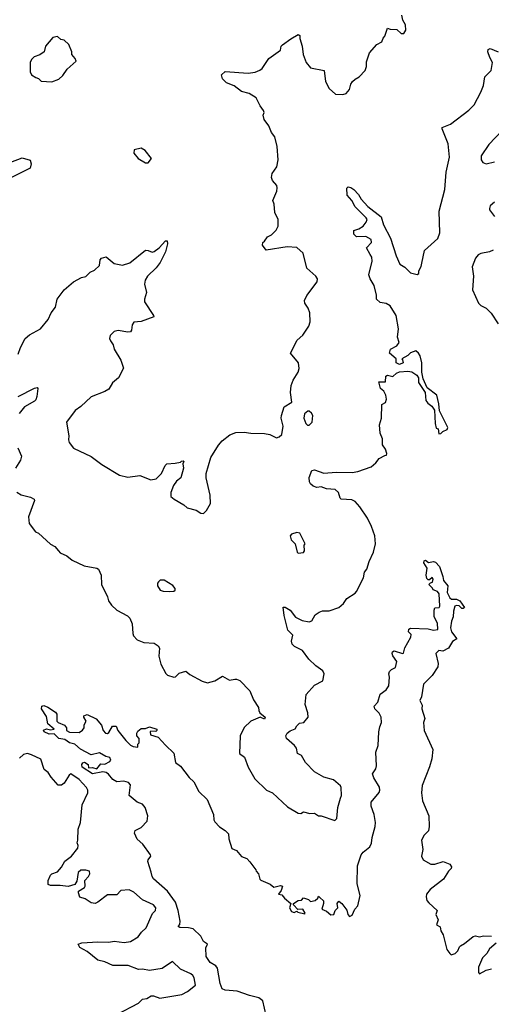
# Model space of a CAD drawing. Extents: x 2220520 to 2384350, y 721165 to 893491.
# Tile 219 of 256: x 2291846 to 2295332, y 842860 to 850142. Entities that reach past the tile are written whole.
import ezdxf

# ---------------------------------------------------------------- set-up
doc = ezdxf.new("R2010")
doc.units = 0

msp = doc.modelspace()

# ---------------------------------------------------------------- linework, layer by layer
at = {"layer": '0CON20XD'}
for points in [[(2292841.4, 848428.6), (2292876.2, 848455), (2292925, 848507.5), (2292936.1, 848506.1), (2292940, 848485), (2292924.2, 848425), (2292885, 848346), (2292855, 848308), (2292790, 848245), (2292772.9, 848215), (2292770, 848185), (2292782.5, 848125), (2292769.2, 848075), (2292770, 848055), (2292836.2, 847955), (2292836.7, 847945), (2292745, 847910), (2292690, 847905), (2292676.7, 847885), (2292673, 847847), (2292665, 847832.5), (2292645, 847830), (2292575, 847843.8), (2292545, 847836.7), (2292515, 847807.5), (2292510, 847785), (2292516.4, 847766.4), (2292537.7, 847737.7), (2292543.8, 847705), (2292593.9, 847623.9), (2292612.5, 847565), (2292575.8, 847494.2), (2292532.7, 847457.3), (2292505, 847410), (2292475, 847392), (2292375, 847354), (2292297.9, 847282.1), (2292257.3, 847252.7), (2292192.5, 847165), (2292210, 847065), (2292206.7, 847035), (2292211.2, 847015), (2292245, 846973.8), (2292375, 846912.5), (2292453.4, 846853.4), (2292585, 846772.5), (2292645, 846760), (2292735, 846770), (2292815, 846740), (2292855, 846747.5), (2292893.6, 846786.4), (2292922.5, 846845), (2292935, 846857.5), (2292995, 846862.5), (2293035, 846870), (2293041.7, 846878.3), (2293055, 846880), (2293060, 846875), (2293052.5, 846857.5), (2293056.7, 846825), (2293037.5, 846755), (2293005, 846730), (2292983.9, 846696.1), (2292963.3, 846645), (2292963.3, 846615), (2292987.5, 846595), (2293060, 846555), (2293083, 846533), (2293150, 846515), (2293185, 846492.5), (2293205, 846490), (2293228.3, 846511.7), (2293257.5, 846565), (2293254, 846625), (2293223.8, 846755), (2293223.8, 846785), (2293258.8, 846905), (2293316, 846995), (2293343.2, 847026.8), (2293398.8, 847071.2), (2293445, 847090), (2293505, 847092), (2293555, 847083.8), (2293655, 847081.2), (2293695, 847073.3), (2293745, 847050), (2293765, 847056.7), (2293783.3, 847075), (2293794, 847135), (2293780, 847195), (2293782, 847215), (2293801.2, 847278.8), (2293857, 847313), (2293849.2, 847385), (2293853.6, 847436.4), (2293867.1, 847475), (2293905.8, 847535), (2293911.7, 847561.7), (2293906.7, 847605), (2293847.5, 847675), (2293897.7, 847772.3), (2293940.3, 847809.7), (2293983.8, 847875), (2293992.3, 847907.7), (2293990, 847975), (2293979.5, 848009.5), (2293953.8, 848045), (2293951.2, 848065), (2293967.7, 848102.3), (2294045, 848202.5), (2294048.8, 848225), (2294035.8, 848245.8), (2293968.8, 848305), (2293942, 848415), (2293895, 848457.1), (2293822.7, 848462.7), (2293667, 848437), (2293640, 848475), (2293642.5, 848495), (2293656.4, 848503.6), (2293677.5, 848535), (2293708.3, 848551.7), (2293742.5, 848585), (2293756.7, 848615), (2293756.7, 848665), (2293733.3, 848715), (2293727.7, 848777.7), (2293716.7, 848805), (2293746.2, 848875), (2293749.5, 848899.5), (2293746.2, 848915), (2293713.9, 848953.9), (2293706.7, 848975), (2293712.5, 849005), (2293747.5, 849055), (2293756.2, 849105), (2293750, 849205), (2293731.2, 849275), (2293707.3, 849307.3), (2293687.1, 849357.1), (2293653.8, 849405), (2293646.7, 849435), (2293652.5, 849455), (2293649.3, 849469.3), (2293623.3, 849505), (2293593.9, 849563.9), (2293542.5, 849595), (2293485, 849612), (2293432.8, 849652.8), (2293375, 849676), (2293346.2, 849705), (2293337.5, 849735), (2293365, 849758.8), (2293535, 849745.8), (2293585.7, 849754.3), (2293620.7, 849769.3), (2293638.3, 849781.7), (2293687.5, 849855), (2293773, 849917), (2293780, 849945), (2293790, 849955), (2293849.5, 850000.5), (2293905, 850032.5), (2293917.5, 850025), (2293917, 850003), (2293934, 849945), (2293942, 849885), (2293963.3, 849825), (2293996.4, 849786.4), (2294095.9, 849765.9), (2294106.2, 849685), (2294135, 849632.5), (2294181.7, 849591.7), (2294235, 849587.5), (2294260, 849595), (2294283.6, 849626.4), (2294294.1, 849665.9), (2294306.1, 849683.9), (2294325, 849703.3), (2294355, 849720), (2294398.8, 849765), (2294408.8, 849795), (2294408.8, 849831.2), (2294432.3, 849897.7), (2294485, 849957.5), (2294523, 849977), (2294532.5, 850005), (2294545, 850020), (2294565, 850080), (2294585, 850072.5), (2294635, 850070), (2294665, 850040), (2294685, 850040), (2294700, 850065), (2294697.5, 850105), (2294678.3, 850138.3), (2294670, 850175)], [(2292085, 849682.5), (2292135, 849702.5), (2292165, 849730), (2292196.7, 849775), (2292262.5, 849835), (2292256.1, 849856.1), (2292232.5, 849885), (2292232.5, 849905), (2292209.3, 849959.3), (2292175, 849990), (2292150, 849995), (2292125, 850017.5), (2292090.7, 850009.3), (2292036.7, 849945), (2292026.7, 849905), (2291995, 849881.2), (2291953.9, 849866.1), (2291933.6, 849846.4), (2291922.5, 849825), (2291923, 849757), (2291932.5, 849735), (2291965, 849713.3), (2291985, 849707.5), (2292005, 849687.5), (2292085, 849682.5)], [(2294043.3, 846683.3), (2294015, 846692.1), (2293995, 846709.1), (2293987.7, 846725), (2293985, 846756.7), (2294005, 846808.6), (2294025, 846812.5), (2294095, 846788.1), (2294185, 846795.5), (2294305, 846794.3), (2294345, 846800.8), (2294444.2, 846835.8), (2294480, 846865), (2294503.9, 846896.1), (2294545, 846920), (2294558.3, 846921.7), (2294560, 846935), (2294550, 846965), (2294528.3, 846998.3), (2294527, 847043), (2294511.2, 847085), (2294506.2, 847145), (2294520, 847195), (2294523, 847297), (2294549.3, 847310.7), (2294556.7, 847335), (2294552.5, 847365), (2294537.5, 847395), (2294513.3, 847415), (2294500, 847465), (2294550, 847465), (2294553.3, 847505), (2294565, 847512.5), (2294605, 847502.5), (2294631.7, 847528.3), (2294655, 847537.5), (2294715, 847542.5), (2294745, 847537.5), (2294783, 847513), (2294793, 847493), (2294795, 847460), (2294842.5, 847385), (2294847.5, 847325), (2294862.5, 847305), (2294893.9, 847283.9), (2294913.3, 847255), (2294916.2, 847156.2), (2294925, 847120), (2294940, 847115), (2294945, 847080), (2294958.3, 847081.7), (2294973, 847097), (2295005, 847112.5), (2295010, 847125), (2294949.5, 847249.5), (2294945, 847300), (2294928.8, 847365), (2294858.8, 847418.8), (2294827.5, 847485), (2294818.8, 847535), (2294819.4, 847605), (2294806.9, 847655), (2294795, 847676.7), (2294775, 847693.8), (2294735, 847678), (2294715, 847658.8), (2294670, 847635), (2294677, 847627), (2294680, 847605), (2294655, 847592.5), (2294630, 847605), (2294630, 847635), (2294580, 847675), (2294587.5, 847705), (2294635, 847730), (2294651.2, 847755), (2294638, 847795), (2294646.2, 847855), (2294628.8, 847955), (2294585.6, 848025.6), (2294555, 848043.1), (2294509.7, 848049.7), (2294484.1, 848074.1), (2294484, 848105), (2294466, 848175), (2294436, 848225), (2294428, 848255), (2294451.2, 848355), (2294450, 848385), (2294436.7, 848405), (2294408.8, 848455), (2294446.2, 848495), (2294445, 848516.7), (2294405, 848538.6), (2294335, 848536.7), (2294315.6, 848555), (2294315.9, 848584.1), (2294353.3, 848595), (2294386.2, 848613.8), (2294408, 848645), (2294414, 848665), (2294407.6, 848677.6), (2294325, 848758.2), (2294301.5, 848805), (2294266.7, 848845), (2294263.6, 848896.4), (2294275, 848906.7), (2294295, 848901.2), (2294315, 848885.8), (2294350.3, 848850.3), (2294370, 848815), (2294419.6, 848759.6), (2294517.3, 848685), (2294536.2, 848625), (2294587.1, 848527.1), (2294628.1, 848395), (2294655.8, 848335), (2294692.1, 848312.1), (2294735, 848268.8), (2294785, 848257.5), (2294796.7, 848265), (2294797.5, 848285), (2294814.1, 848315.9), (2294817.7, 848342.3), (2294838.6, 848435), (2294936, 848524), (2294952.7, 848565), (2294947.1, 848725), (2294990, 848885), (2294998.9, 849015), (2295023.8, 849125), (2295013.6, 849225), (2294968.8, 849335), (2294970, 849345), (2295031.8, 849368.2), (2295166.8, 849473.2), (2295205, 849513.3), (2295255.6, 849605), (2295274.5, 849655), (2295285, 849720), (2295330.5, 849765), (2295342.2, 849825), (2295322.7, 849862.7), (2295306, 849905), (2295308.8, 849921.2), (2295325, 849928.8), (2295383.9, 849903.9)], [(2295415.5, 849324.5), (2295315, 849217.8), (2295258.6, 849135), (2295257.5, 849105), (2295270, 849085), (2295293.6, 849076.4), (2295355, 849090)], [(2292795, 849083.3), (2292820, 849115), (2292772.5, 849175), (2292745, 849192.5), (2292691.7, 849178.3), (2292690, 849155), (2292722.5, 849115), (2292775, 849083.3), (2292795, 849083.3)], [(2291781.2, 849088.8), (2291865, 849120), (2291923, 849103), (2291931.2, 849075), (2291923.3, 849045), (2291784.6, 848975.4)], [(2295355, 848792.5), (2295324.2, 848765.8), (2295318.8, 848745), (2295318.8, 848735), (2295355.5, 848685.5)], [(2291835, 847667.5), (2291852.3, 847717.7), (2291886.2, 847785), (2291917.9, 847812.1), (2292001.2, 847855), (2292055.8, 847925), (2292078, 847975), (2292110, 848015), (2292124.3, 848075.7), (2292175, 848143.3), (2292245, 848203.8), (2292304.1, 848235.9), (2292336.1, 848243.9), (2292367.5, 848275), (2292399.5, 848290.5), (2292435.7, 848324.3), (2292442, 848365), (2292452.1, 848377.9), (2292485, 848388.8), (2292545, 848338.8), (2292605, 848326.7), (2292660, 848345), (2292775, 848436.7), (2292795, 848436.2), (2292825, 848423.8), (2292841.4, 848428.6)], [(2295345, 848436.7), (2295320, 848425), (2295255, 848414), (2295235, 848402), (2295215, 848378.8), (2295191.9, 848315), (2295200.6, 848245), (2295194.2, 848145), (2295238.8, 848045), (2295255, 848028.8), (2295295, 848007.5), (2295332.1, 847972.1), (2295383, 847893)], [(2291835, 847355.4), (2291955, 847417.5), (2291975, 847421.2), (2291981.2, 847415), (2291972.9, 847355), (2291965, 847330), (2291955, 847320), (2291880.5, 847279.5), (2291841.6, 847228.4)], [(2293985, 847143.3), (2294007.5, 847165), (2294012.5, 847215), (2294003, 847233), (2293985, 847247.5), (2293975, 847247.5), (2293951.7, 847228.3), (2293947.5, 847195), (2293962.5, 847155), (2293973.9, 847143.9), (2293985, 847143.3)], [(2291831.8, 846975), (2291859.4, 846915), (2291851.8, 846885), (2291815.3, 846824.7)], [(2291825, 846647.5), (2291858.3, 846628.3), (2291925, 846610), (2291952.5, 846595), (2291956.7, 846585), (2291911.2, 846465), (2291916.2, 846415), (2291963.8, 846355), (2291984.1, 846344.1), (2292075, 846263.8), (2292106.7, 846245), (2292134, 846214), (2292145, 846200), (2292195, 846176.2), (2292235, 846143.8), (2292322.3, 846102.3), (2292416.4, 846086.4), (2292428.3, 846078.3), (2292447.5, 846035), (2292451.2, 845965), (2292496, 845875), (2292502.5, 845845), (2292525, 845811.2), (2292564.2, 845775), (2292643.2, 845733.2), (2292661.2, 845715), (2292678.8, 845675), (2292681.7, 845601.7), (2292687.5, 845585), (2292714.6, 845554.6), (2292765, 845536.9), (2292841.2, 845531.2), (2292870.5, 845510.5), (2292878.8, 845495), (2292875.8, 845435), (2292890, 845375), (2292925.9, 845305.9), (2292940, 845295), (2292985, 845278.8), (2292997.3, 845282.7), (2293025, 845308.8), (2293075, 845323.3), (2293105, 845300), (2293195, 845250), (2293235, 845238), (2293287.9, 845252.1), (2293345, 845286), (2293397, 845257), (2293436.1, 845263.9), (2293450, 845265), (2293472.5, 845255), (2293547.5, 845177.5), (2293575, 845112.5), (2293612.5, 845055), (2293613.6, 845033.6), (2293622.5, 845015), (2293660, 844985), (2293655, 844970), (2293625, 844983.3), (2293555, 844953.8), (2293505, 844906.7), (2293477.1, 844845), (2293472, 844715), (2293508.3, 844688.3), (2293534.3, 844615), (2293585, 844528), (2293670, 844445), (2293715, 844423.3), (2293825, 844321.2), (2293905, 844273.3), (2293925, 844272.5), (2293945, 844283.3), (2293990.5, 844270.5), (2294025, 844273.8), (2294055, 844253.8), (2294075, 844253.3), (2294175, 844218.8), (2294191.2, 844235), (2294198.6, 844315), (2294218, 844385), (2294223.8, 844405), (2294222.5, 844465), (2294217.5, 844475), (2294165, 844520), (2294095, 844540.8), (2294025, 844578.8), (2293958.7, 844648.7), (2293929.5, 844699.5), (2293900, 844715), (2293892, 844755), (2293878, 844775), (2293817.5, 844825), (2293812.5, 844845), (2293823.6, 844866.4), (2293845, 844882.5), (2293883, 844897), (2293895, 844920), (2293915, 844940), (2293946.1, 844943.9), (2293977.5, 844985), (2293976.7, 845015), (2293956.4, 845076.4), (2293965, 845152.5), (2294025, 845220), (2294086.4, 845253.6), (2294096.2, 845305), (2294087.7, 845327.7), (2294035, 845364), (2293983.4, 845413.4), (2293936.6, 845476.6), (2293876.4, 845506.4), (2293860, 845525), (2293856.2, 845545), (2293865, 845590), (2293827.8, 845627.8), (2293800.5, 845735), (2293793.8, 845796.2), (2293807.5, 845797.5), (2293845.3, 845775.3), (2293885, 845722.9), (2293935, 845699.4), (2293985, 845690), (2294005, 845696.2), (2294029.5, 845740.5), (2294058.8, 845761.2), (2294085, 845769.2), (2294135, 845769.2), (2294205, 845793.8), (2294238.8, 845825), (2294265, 845861.2), (2294325, 845901.2), (2294335.7, 845914.3), (2294386.8, 846013.2), (2294395.8, 846055), (2294411.7, 846078.3), (2294429.2, 846135), (2294462.5, 846205), (2294477.5, 846265), (2294471.4, 846325), (2294447.8, 846395), (2294416.4, 846456.4), (2294360.3, 846540.3), (2294325, 846578), (2294301.4, 846591.4), (2294223.3, 846595), (2294214.4, 846604.4), (2294202, 846645), (2294177.2, 846667.2), (2294115, 846672.1), (2294075, 846688.2), (2294043.3, 846683.3)], [(2293905, 846197.5), (2293945, 846202.5), (2293952.5, 846215), (2293950, 846255), (2293956.7, 846265), (2293916.7, 846345), (2293895, 846350), (2293855, 846336.2), (2293846.7, 846325), (2293853.8, 846295), (2293882.5, 846265), (2293897.5, 846205), (2293905, 846197.5)], [(2292295, 844748), (2292253.9, 844783.9), (2292213.8, 844793.8), (2292178.9, 844818.9), (2292136.7, 844825), (2292100.7, 844860.7), (2292065, 844858), (2292028, 844875), (2292022.7, 844887.3), (2292045, 844896.7), (2292075, 844890), (2292100, 844895), (2292054.1, 844934.1), (2292045, 844990), (2292007.5, 845045), (2292010, 845065), (2292025, 845070), (2292055, 845058.8), (2292111.2, 845021.2), (2292120, 845005), (2292120, 844955), (2292130, 844945), (2292177.5, 844925), (2292192.5, 844905), (2292192.5, 844885), (2292213.6, 844873.6), (2292285, 844870), (2292311.7, 844888.3), (2292323.3, 844905), (2292323.6, 844926.4), (2292337.5, 844955), (2292320, 844985), (2292320, 844995), (2292345, 845003.3), (2292411.7, 844971.7), (2292451.2, 844925), (2292464.1, 844884.1), (2292480, 844865), (2292495, 844863.3), (2292505, 844870), (2292531.7, 844918.3), (2292558.3, 844918.3), (2292572.5, 844885), (2292631.2, 844811.2), (2292665, 844777.5), (2292685, 844767.5), (2292718.3, 844761.7), (2292720, 844785), (2292730, 844795), (2292730, 844825), (2292712.5, 844845), (2292712.5, 844865), (2292720.7, 844879.3), (2292745, 844900), (2292775, 844900), (2292805, 844912.5), (2292860, 844895), (2292860, 844885), (2292851.7, 844878.3), (2292815, 844880), (2292810, 844875), (2292813.6, 844853.6), (2292870, 844835), (2292925, 844777.5), (2292985, 844717.5), (2292997.7, 844647.7), (2293035, 844622.5), (2293098.3, 844538.3), (2293133.3, 844505), (2293171.2, 844435), (2293232.5, 844375), (2293280, 844265), (2293282.5, 844225), (2293289.3, 844209.3), (2293322.3, 844172.3), (2293365, 844146.7), (2293390.7, 844120.7), (2293391.2, 844085), (2293413.6, 844013.6), (2293448, 843998), (2293485, 843952.5), (2293525, 843937.5), (2293547.5, 843915), (2293592.5, 843855), (2293593.9, 843843.9), (2293612.5, 843825), (2293622.5, 843785), (2293629.3, 843779.3), (2293697.7, 843747.7), (2293725, 843727.5), (2293775, 843740), (2293790, 843735), (2293778.3, 843701.7), (2293760, 843675), (2293785, 843670), (2293802.5, 843645), (2293850, 843605), (2293840, 843575), (2293855, 843547.5), (2293875, 843540), (2293895, 843550), (2293903, 843543), (2293955, 843530), (2293957.5, 843535), (2293940, 843565), (2293901.7, 843561.7), (2293870, 843595), (2293870, 843605), (2293905, 843627.5), (2293928.3, 843631.7), (2293945, 843647.5), (2293980, 843635), (2293995, 843620), (2294030.7, 843629.3), (2294050, 843645), (2294055, 843660), (2294065, 843650), (2294092.5, 843625), (2294092.5, 843605), (2294080, 843565), (2294115, 843548.8), (2294145, 843523.3), (2294167.5, 843525), (2294177.5, 843555), (2294197.5, 843575), (2294193.3, 843605), (2294205, 843622.5), (2294227.5, 843605), (2294265, 843557.5), (2294272.5, 843525), (2294285, 843510), (2294305, 843520), (2294323.8, 843565), (2294345, 843587.5), (2294362.2, 843665), (2294340.9, 843750.9), (2294344.4, 843885), (2294371.1, 843965), (2294385.8, 843985), (2294433.8, 844025), (2294447.1, 844052.9), (2294451.1, 844095), (2294474.4, 844175), (2294476.7, 844205), (2294466.7, 844265), (2294444.5, 844324.5), (2294444.4, 844355), (2294503, 844427), (2294509.5, 844445), (2294506, 844466), (2294464.3, 844535), (2294454, 844565), (2294477.9, 844602.1), (2294484.2, 844625), (2294478.6, 844725), (2294497.1, 844775), (2294500, 844875), (2294507.8, 844912.2), (2294520, 844945), (2294518.6, 844985), (2294504.5, 845014.5), (2294470.8, 845045), (2294466, 845065), (2294493.8, 845095), (2294512, 845155), (2294555, 845187.1), (2294574.3, 845215), (2294579.2, 845279.2), (2294573.8, 845305), (2294579.3, 845320.7), (2294595, 845336.7), (2294625, 845350), (2294633.3, 845395), (2294605, 845436.7), (2294599.2, 845455), (2294602, 845468), (2294615, 845473.3), (2294675, 845453.8), (2294683, 845457), (2294693, 845497), (2294737.5, 845575), (2294740, 845595), (2294720, 845615), (2294722.5, 845635), (2294735, 845642.5), (2294865, 845636.2), (2294905, 845627.5), (2294937, 845633), (2294935, 845680), (2294910, 845725), (2294908.8, 845775), (2294915, 845792.5), (2294946.2, 845793.8), (2294952.5, 845805), (2294947.5, 845895), (2294935, 845913.3), (2294902.5, 845925), (2294897.5, 845937.5), (2294870, 845965), (2294881.7, 845978.3), (2294897.5, 845982.5), (2294902.5, 846005), (2294895, 846016.7), (2294875, 846000), (2294865, 846000), (2294855, 846010), (2294851.2, 846035), (2294858.8, 846085), (2294834.5, 846124.5), (2294835, 846140), (2294845, 846146), (2294867, 846127), (2294905, 846136.2), (2294919.2, 846129.2), (2294948.6, 846098.6), (2294972.9, 846025), (2294980, 845995), (2295010.4, 845955), (2295005.7, 845905), (2295025, 845866.7), (2295037.7, 845857.7), (2295075, 845856.7), (2295098.8, 845845), (2295133.3, 845795), (2295125, 845786.7), (2295115, 845786.7), (2295095, 845806.7), (2295075, 845810), (2295063.8, 845805), (2295052.3, 845767.7), (2295050.6, 845725), (2295037.5, 845695), (2295031.9, 845645), (2295038.8, 845615), (2295076.7, 845563.3), (2295045, 845542.5), (2295015, 845494.3), (2294975, 845472), (2294945, 845476.7), (2294923.3, 845455), (2294940.7, 845380.7), (2294936, 845355), (2294895, 845291.2), (2294832.1, 845227.9), (2294816.2, 845135), (2294803.6, 845106.4), (2294821.7, 845071.7), (2294820, 845045), (2294841.2, 844975), (2294831.2, 844945), (2294837.1, 844885), (2294900, 844745), (2294893.8, 844675), (2294876.4, 844616.4), (2294821.8, 844478.2), (2294815.6, 844425), (2294824.4, 844365), (2294870.8, 844255), (2294874.2, 844175), (2294867.1, 844142.9), (2294835, 844111.2), (2294816, 844075), (2294825.8, 844005), (2294815.8, 843955), (2294828.7, 843928.7), (2294885, 843896), (2294915, 843896), (2294975.7, 843915.7), (2295025, 843897.5), (2295037, 843877), (2295036.7, 843865), (2295016.7, 843845), (2294978, 843785), (2294880.2, 843709.8), (2294854.5, 843675.5), (2294850, 843655), (2294857, 843627), (2294869.7, 843609.7), (2294933.3, 843555), (2294923.3, 843525), (2294940, 843485), (2294928.3, 843448.3), (2294953.6, 843433.6), (2294958.8, 843405), (2294976.2, 843375), (2295004, 843265), (2295025, 843236.7), (2295035, 843227.5), (2295065, 843236.2), (2295086.2, 843255), (2295096.2, 843285), (2295105, 843293.8), (2295135, 843310), (2295198.3, 843361.7), (2295215, 843366.2), (2295245, 843360), (2295273.8, 843366.2), (2295335, 843364.3)], [(2292955, 845914), (2292985, 845916.7), (2292996.1, 845923.9), (2292996.7, 845935), (2292977.3, 845957.3), (2292915, 845996), (2292885, 845996), (2292871.2, 845985), (2292863.8, 845975), (2292863.8, 845955), (2292884.2, 845924.2), (2292906.4, 845916.4), (2292955, 845914)], [(2293668, 842778), (2293643.3, 842885), (2293615, 842907.6), (2293545.8, 842925), (2293455, 842957.9), (2293365, 842964.8), (2293343.8, 842975), (2293327.7, 843015), (2293308.3, 843128.3), (2293295, 843144.7), (2293255, 843170.5), (2293223.7, 843215), (2293222.7, 843277.3), (2293234, 843305), (2293204.3, 843324.3), (2293184.8, 843364.8), (2293127.6, 843417.6), (2293095, 843425.3), (2293028.8, 843428.8), (2293017.5, 843435), (2293030.3, 843449.7), (2293032.7, 843475), (2293018.5, 843555), (2292998, 843615), (2292938.3, 843698.3), (2292835, 843787.5), (2292824.5, 843805), (2292818, 843838), (2292793.4, 843916.6), (2292795, 843928.8), (2292816, 843955), (2292814, 843965), (2292755.8, 844045.8), (2292715, 844081.2), (2292695.8, 844125), (2292698.8, 844145), (2292745, 844166.9), (2292789.4, 844215), (2292793.2, 844255), (2292774.4, 844315), (2292755, 844339.4), (2292714.2, 844355), (2292654.6, 844404.6), (2292665.9, 844484.1), (2292650.5, 844500.5), (2292615, 844511.8), (2292563.8, 844505), (2292535, 844522.7), (2292503.4, 844563.4), (2292485, 844575.7), (2292461.2, 844578.8), (2292385, 844565.8), (2292309.2, 844615), (2292306, 844635), (2292313, 844647), (2292325, 844652), (2292352.5, 844635), (2292355, 844610), (2292385, 844612.5), (2292417, 844603), (2292445, 844640), (2292475, 844636.2), (2292512.5, 844655), (2292520, 844665), (2292512.5, 844685), (2292483.2, 844693.2), (2292435, 844721.2), (2292375, 844706.2), (2292295, 844748)], [(2291934.3, 844704.3), (2291905, 844714), (2291875, 844708), (2291845, 844680)], [(2292563.8, 842785), (2292725, 842870), (2292755, 842898.8), (2292786.4, 842903.6), (2292817, 842923), (2292835, 842923.3), (2292883, 842907), (2293045, 842934), (2293087.5, 842955), (2293147, 843003), (2293136, 843055), (2293125, 843073.3), (2293112.5, 843085), (2293035, 843121.2), (2292975, 843176), (2292900, 843125), (2292805, 843110.8), (2292755, 843120), (2292725, 843118.6), (2292647.7, 843147.7), (2292535, 843147.8), (2292476.7, 843175), (2292425, 843187.5), (2292345, 843251.2), (2292291.2, 843281.2), (2292277.5, 843305), (2292305.8, 843314.2), (2292425, 843323.3), (2292505, 843320.9), (2292545, 843327.1), (2292618, 843318), (2292665, 843324.7), (2292721.2, 843358.8), (2292746, 843394), (2292781.2, 843425), (2292827.8, 843532.2), (2292849.2, 843555), (2292852.9, 843575), (2292835, 843595.6), (2292755, 843633.1), (2292689.6, 843689.6), (2292655, 843706.9), (2292595, 843702), (2292565, 843670), (2292495, 843670), (2292423.3, 843616.7), (2292403, 843607), (2292375, 843610), (2292330.7, 843640.7), (2292291.7, 843651.7), (2292280, 843685), (2292281.7, 843698.3), (2292326.1, 843723.9), (2292331.2, 843735), (2292328.8, 843775), (2292354.2, 843805.8), (2292364, 843825), (2292361.2, 843845), (2292335, 843852.5), (2292297.9, 843852.1), (2292278, 843835), (2292269.7, 843770.3), (2292255, 843747.5), (2292205, 843732.5), (2292145, 843740), (2292075, 843738.8), (2292056.4, 843746.4), (2292057.5, 843775), (2292074.4, 843815.6), (2292085, 843825.8), (2292125, 843841.2), (2292155.6, 843874.4), (2292180.9, 843919.1), (2292228.8, 843955), (2292276.2, 844015), (2292277.5, 844035), (2292270, 844055), (2292276.7, 844075), (2292277.5, 844155), (2292295.9, 844204.1), (2292307.1, 844335), (2292350.8, 844425), (2292350.8, 844445), (2292339.2, 844465), (2292285, 844521.9), (2292225, 844566), (2292211.2, 844555), (2292174.2, 844495.8), (2292155, 844481.2), (2292131.7, 844481.7), (2292079.5, 844539.5), (2292055.7, 844575.7), (2292027.7, 844597.7), (2292002.5, 844672.5), (2291934.3, 844704.3)], [(2295368.3, 843311.7), (2295320, 843270), (2295298.6, 843235), (2295268.5, 843205), (2295238.1, 843135), (2295238.8, 843095), (2295245, 843086.7), (2295295, 843113.3), (2295335, 843122.5)]]:
    msp.add_lwpolyline(points, dxfattribs=at)

doc.saveas('drawing.dxf')
